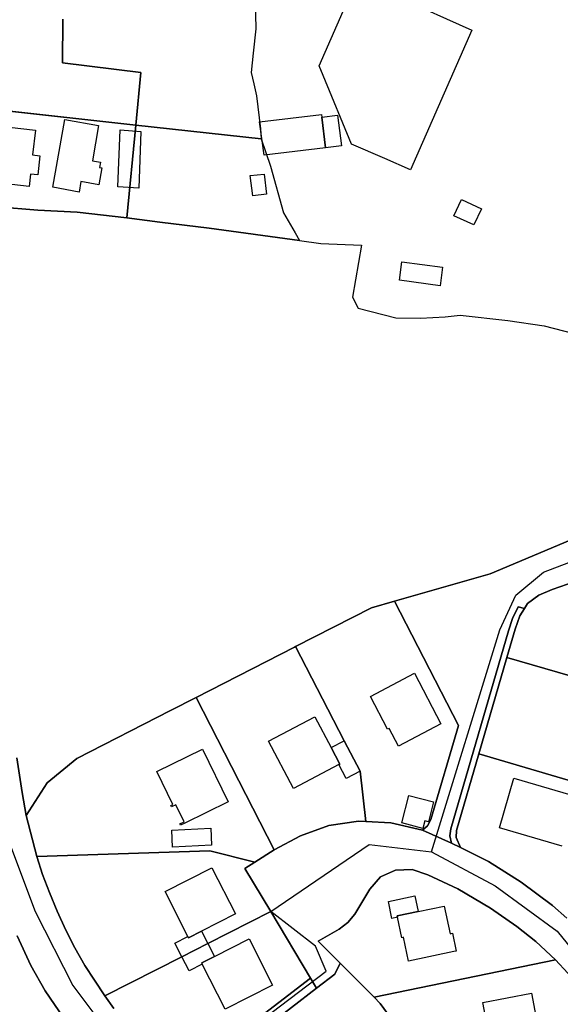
# Model space of a CAD drawing. Extents: x 577960 to 582939, y 6017202 to 6023066.
# Tile 152 of 217: x 579366 to 579480, y 6022174 to 6022381. Entities that reach past the tile are written whole.
import ezdxf

# ---------------------------------------------------------------- set-up
doc = ezdxf.new("R2010")
doc.units = 0
doc.header["$MEASUREMENT"] = 0
doc.linetypes.add('D', pattern=[0])
for name, color, linetype in [('LI__FLUR', 7, 'D'), ('LI__GEB', 7, 'Continuous'), ('LI__STRASSE', 7, 'Continuous')]:
    doc.layers.add(name, color=color, linetype=linetype)

msp = doc.modelspace()

# ---------------------------------------------------------------- linework, layer by layer
at = {"layer": 'LI__FLUR', "color": 8, "linetype": 'D', "true_color": 0x808080}
for p, q in [((579429.367, 6022371.288), (579437.39, 6022389.562)), ((579437.39, 6022389.562), (579461.474, 6022378.793)), ((579415.948, 6022385.032), (579416.063, 6022379.016)), ((579375.531, 6022381.053), (579375.445, 6022371.889)), ((579375.445, 6022371.889), (579375.531, 6022381.053)), ((579416.063, 6022379.016), (579415.479, 6022373.934)), ((579461.474, 6022378.793), (579448.567, 6022349.467)), ((579415.479, 6022373.934), (579415.091, 6022369.875)), ((579375.445, 6022371.889), (579391.928, 6022369.875)), ((579391.928, 6022369.875), (579375.445, 6022371.889)), ((579391.928, 6022369.875), (579390.849, 6022358.834)), ((579390.849, 6022358.834), (579391.928, 6022369.875)), ((579415.091, 6022369.875), (579415.624, 6022367.511)), ((579430.217, 6022369.239), (579429.367, 6022371.288)), ((579415.624, 6022367.511), (579416.198, 6022364.966)), ((579436.192, 6022354.831), (579430.217, 6022369.239)), ((579390.849, 6022358.834), (579341.003, 6022364.327)), ((579341.003, 6022364.327), (579390.849, 6022358.834)), ((579416.198, 6022364.966), (579417.012, 6022358.017)), ((579390.849, 6022358.834), (579388.944, 6022339.349)), ((579388.944, 6022339.349), (579390.849, 6022358.834)), ((579417.201, 6022355.929), (579390.849, 6022358.834)), ((579390.849, 6022358.834), (579417.201, 6022355.929)), ((579417.012, 6022358.017), (579417.201, 6022355.929)), ((579417.201, 6022355.929), (579419.12, 6022350.197)), ((579443.195, 6022351.796), (579436.192, 6022354.831)), ((579448.567, 6022349.467), (579443.195, 6022351.796)), ((579419.12, 6022350.197), (579421.903, 6022340.436)), ((579359.823, 6022341.843), (579370.262, 6022340.991)), ((579370.262, 6022340.991), (579359.823, 6022341.843)), ((579370.262, 6022340.991), (579378.534, 6022340.528)), ((579378.534, 6022340.528), (579370.262, 6022340.991)), ((579378.534, 6022340.528), (579388.944, 6022339.349)), ((579388.944, 6022339.349), (579378.534, 6022340.528)), ((579388.944, 6022339.349), (579395.871, 6022338.424)), ((579395.871, 6022338.424), (579388.944, 6022339.349)), ((579421.903, 6022340.436), (579424.334, 6022336.228)), ((579395.871, 6022338.424), (579406.273, 6022337.162)), ((579406.273, 6022337.162), (579395.871, 6022338.424)), ((579406.273, 6022337.162), (579425.273, 6022334.602)), ((579425.273, 6022334.602), (579406.273, 6022337.162)), ((579424.334, 6022336.228), (579425.273, 6022334.602)), ((579425.273, 6022334.602), (579429.744, 6022334)), ((579429.744, 6022334), (579438.289, 6022333.611)), ((579438.289, 6022333.611), (579436.388, 6022322.716)), ((579436.388, 6022322.716), (579437.584, 6022320.42)), ((579437.584, 6022320.42), (579445.45, 6022318.326)), ((579445.45, 6022318.326), (579450.686, 6022318.275)), ((579450.686, 6022318.275), (579455.868, 6022318.545)), ((579455.868, 6022318.545), (579458.975, 6022318.935)), ((579458.975, 6022318.935), (579469.032, 6022317.772)), ((579469.032, 6022317.772), (579476.665, 6022316.656)), ((579476.665, 6022316.656), (579485.883, 6022314.269)), ((579465.288, 6022264.587), (579539.169, 6022295.72)), ((579539.169, 6022295.72), (579465.288, 6022264.587)), ((579445.216, 6022258.88), (579465.288, 6022264.587)), ((579465.288, 6022264.587), (579445.216, 6022258.88)), ((579485.82, 6022263.916), (579478.323, 6022261.328)), ((579478.323, 6022261.328), (579485.82, 6022263.916)), ((579475.564, 6022260.139), (579473.165, 6022258.369)), ((579473.165, 6022258.369), (579475.564, 6022260.139)), ((579478.323, 6022261.328), (579475.564, 6022260.139)), ((579475.564, 6022260.139), (579478.323, 6022261.328)), ((579445.216, 6022258.88), (579440.338, 6022257.501)), ((579440.338, 6022257.501), (579445.216, 6022258.88)), ((579458.62, 6022232.782), (579445.216, 6022258.88)), ((579445.216, 6022258.88), (579458.62, 6022232.782)), ((579473.165, 6022258.369), (579472.495, 6022257.3)), ((579472.495, 6022257.3), (579473.165, 6022258.369)), ((579440.338, 6022257.501), (579424.394, 6022249.335)), ((579424.394, 6022249.335), (579440.338, 6022257.501)), ((579469.986, 6022255.231), (579471.155, 6022257.7)), ((579471.155, 6022257.7), (579469.986, 6022255.231)), ((579471.575, 6022255.811), (579470.565, 6022253.002)), ((579470.565, 6022253.002), (579471.575, 6022255.811)), ((579471.155, 6022257.7), (579472.495, 6022257.3)), ((579472.495, 6022257.3), (579471.155, 6022257.7)), ((579472.495, 6022257.3), (579471.575, 6022255.811)), ((579471.575, 6022255.811), (579472.495, 6022257.3)), ((579469.146, 6022252.612), (579469.986, 6022255.231)), ((579469.986, 6022255.231), (579469.146, 6022252.612)), ((579457.01, 6022211.071), (579469.146, 6022252.612)), ((579469.146, 6022252.612), (579457.01, 6022211.071)), ((579470.565, 6022253.002), (579468.826, 6022247.045)), ((579468.826, 6022247.045), (579470.565, 6022253.002)), ((579424.154, 6022249.216), (579403.492, 6022238.641)), ((579403.492, 6022238.641), (579424.154, 6022249.216)), ((579424.394, 6022249.335), (579424.154, 6022249.216)), ((579424.154, 6022249.216), (579424.394, 6022249.335)), ((579434.619, 6022229.574), (579424.394, 6022249.335)), ((579424.394, 6022249.335), (579434.619, 6022229.574)), ((579462.928, 6022226.784), (579468.826, 6022247.045)), ((579468.826, 6022247.045), (579462.928, 6022226.784)), ((579468.826, 6022247.045), (579495.215, 6022239.327)), ((579495.215, 6022239.327), (579468.826, 6022247.045)), ((579398.144, 6022235.893), (579403.492, 6022238.641)), ((579403.492, 6022238.641), (579398.144, 6022235.893)), ((579403.492, 6022238.641), (579419.925, 6022206.655)), ((579419.925, 6022206.655), (579403.492, 6022238.641)), ((579378.452, 6022225.828), (579398.144, 6022235.893)), ((579398.144, 6022235.893), (579378.452, 6022225.828)), ((579452.812, 6022213.051), (579458.62, 6022232.782)), ((579458.62, 6022232.782), (579452.812, 6022213.051)), ((579438.018, 6022223.167), (579434.619, 6022229.574)), ((579434.619, 6022229.574), (579438.018, 6022223.167)), ((579365.827, 6022225.968), (579366.936, 6022218.711)), ((579366.936, 6022218.711), (579365.827, 6022225.968)), ((579372.204, 6022220.71), (579378.452, 6022225.828)), ((579378.452, 6022225.828), (579372.204, 6022220.71)), ((579458.249, 6022210.702), (579462.928, 6022226.784)), ((579462.928, 6022226.784), (579458.249, 6022210.702)), ((579462.928, 6022226.784), (579489.287, 6022219.077)), ((579489.287, 6022219.077), (579462.928, 6022226.784)), ((579439.157, 6022212.611), (579438.018, 6022223.167)), ((579438.018, 6022223.167), (579439.157, 6022212.611)), ((579367.806, 6022213.884), (579372.204, 6022220.71)), ((579372.204, 6022220.71), (579367.806, 6022213.884)), ((579366.936, 6022218.711), (579367.806, 6022213.884)), ((579367.806, 6022213.884), (579366.936, 6022218.711)), ((579370.065, 6022205.227), (579367.806, 6022213.884)), ((579367.806, 6022213.884), (579370.065, 6022205.227)), ((579431.43, 6022211.762), (579437.648, 6022212.701)), ((579437.648, 6022212.701), (579431.43, 6022211.762)), ((579437.648, 6022212.701), (579439.157, 6022212.611)), ((579439.157, 6022212.611), (579437.648, 6022212.701)), ((579439.157, 6022212.611), (579444.425, 6022212.311)), ((579444.425, 6022212.311), (579439.157, 6022212.611)), ((579452.122, 6022211.701), (579452.812, 6022213.051)), ((579452.812, 6022213.051), (579452.122, 6022211.701)), ((579425.463, 6022209.613), (579431.43, 6022211.762)), ((579431.43, 6022211.762), (579425.463, 6022209.613)), ((579444.425, 6022212.311), (579451.072, 6022210.752)), ((579451.072, 6022210.752), (579444.425, 6022212.311)), ((579451.072, 6022210.752), (579452.122, 6022211.701)), ((579452.122, 6022211.701), (579451.072, 6022210.752)), ((579457.19, 6022208.053), (579451.072, 6022210.752)), ((579451.072, 6022210.752), (579457.19, 6022208.053)), ((579456.8, 6022209.582), (579457.01, 6022211.071)), ((579457.01, 6022211.071), (579456.8, 6022209.582)), ((579458.159, 6022209.222), (579458.249, 6022210.702)), ((579458.249, 6022210.702), (579458.159, 6022209.222)), ((579419.925, 6022206.655), (579425.463, 6022209.613)), ((579425.463, 6022209.613), (579419.925, 6022206.655)), ((579457.19, 6022208.053), (579456.8, 6022209.582)), ((579456.8, 6022209.582), (579457.19, 6022208.053)), ((579459.039, 6022207.133), (579458.159, 6022209.222)), ((579458.159, 6022209.222), (579459.039, 6022207.133)), ((579406.4, 6022206.475), (579370.065, 6022205.227)), ((579370.065, 6022205.227), (579406.4, 6022206.475)), ((579415.836, 6022204.086), (579406.4, 6022206.475)), ((579406.4, 6022206.475), (579415.836, 6022204.086)), ((579419.925, 6022206.655), (579415.836, 6022204.086)), ((579415.836, 6022204.086), (579419.925, 6022206.655)), ((579459.039, 6022207.133), (579457.19, 6022208.053)), ((579457.19, 6022208.053), (579459.039, 6022207.133)), ((579464.926, 6022204.204), (579459.039, 6022207.133)), ((579459.039, 6022207.133), (579464.926, 6022204.204)), ((579370.065, 6022205.227), (579371.244, 6022201.489)), ((579371.244, 6022201.489), (579370.065, 6022205.227)), ((579413.737, 6022202.757), (579415.836, 6022204.086)), ((579415.836, 6022204.086), (579413.737, 6022202.757)), ((579471.824, 6022199.876), (579464.926, 6022204.204)), ((579464.926, 6022204.204), (579471.824, 6022199.876)), ((579419.185, 6022193.681), (579413.737, 6022202.757)), ((579413.737, 6022202.757), (579419.185, 6022193.681)), ((579445.434, 6022202.406), (579442.276, 6022200.987)), ((579442.276, 6022200.987), (579445.434, 6022202.406)), ((579448.923, 6022202.496), (579445.434, 6022202.406)), ((579445.434, 6022202.406), (579448.923, 6022202.496)), ((579452.182, 6022201.406), (579448.923, 6022202.496)), ((579448.923, 6022202.496), (579452.182, 6022201.406)), ((579371.244, 6022201.489), (579372.673, 6022197.661)), ((579372.673, 6022197.661), (579371.244, 6022201.489)), ((579442.276, 6022200.987), (579439.986, 6022198.398)), ((579439.986, 6022198.398), (579442.276, 6022200.987)), ((579458.519, 6022198.437), (579452.182, 6022201.406)), ((579452.182, 6022201.406), (579458.519, 6022198.437)), ((579439.986, 6022198.398), (579436.867, 6022193.18)), ((579436.867, 6022193.18), (579439.986, 6022198.398)), ((579465.356, 6022194.429), (579458.519, 6022198.437)), ((579458.519, 6022198.437), (579465.356, 6022194.429)), ((579478.391, 6022194.998), (579471.824, 6022199.876)), ((579471.824, 6022199.876), (579478.391, 6022194.998)), ((579372.673, 6022197.661), (579374.303, 6022193.782)), ((579374.303, 6022193.782), (579372.673, 6022197.661)), ((579374.303, 6022193.782), (579376.132, 6022189.814)), ((579376.132, 6022189.814), (579374.303, 6022193.782)), ((579470.944, 6022190.56), (579465.356, 6022194.429)), ((579465.356, 6022194.429), (579470.944, 6022190.56)), ((579481.449, 6022192.289), (579478.391, 6022194.998)), ((579478.391, 6022194.998), (579481.449, 6022192.289)), ((579405.97, 6022186.974), (579419.185, 6022193.681)), ((579419.185, 6022193.681), (579405.97, 6022186.974)), ((579419.185, 6022193.681), (579427.551, 6022179.727)), ((579427.551, 6022179.727), (579419.185, 6022193.681)), ((579436.867, 6022193.18), (579435.418, 6022191.381)), ((579435.418, 6022191.381), (579436.867, 6022193.18)), ((579376.132, 6022189.814), (579378.051, 6022186.056)), ((579378.051, 6022186.056), (579376.132, 6022189.814)), ((579433.549, 6022190.002), (579429.17, 6022187.463)), ((579429.17, 6022187.463), (579433.549, 6022190.002)), ((579435.418, 6022191.381), (579433.549, 6022190.002)), ((579433.549, 6022190.002), (579435.418, 6022191.381)), ((579474.872, 6022187.431), (579470.944, 6022190.56)), ((579470.944, 6022190.56), (579474.872, 6022187.431)), ((579365.936, 6022188.605), (579368.755, 6022182.368)), ((579368.755, 6022182.368), (579365.936, 6022188.605)), ((579378.051, 6022186.056), (579380.15, 6022182.397)), ((579380.15, 6022182.397), (579378.051, 6022186.056)), ((579400.512, 6022184.206), (579405.97, 6022186.974)), ((579405.97, 6022186.974), (579400.512, 6022184.206)), ((579429.17, 6022187.463), (579433.768, 6022182.845)), ((579433.768, 6022182.845), (579429.17, 6022187.463)), ((579479.02, 6022183.543), (579474.872, 6022187.431)), ((579474.872, 6022187.431), (579479.02, 6022183.543)), ((579384.308, 6022175.98), (579400.512, 6022184.206)), ((579400.512, 6022184.206), (579384.308, 6022175.98)), ((579440.895, 6022175.738), (579479.02, 6022183.543)), ((579479.02, 6022183.543), (579440.895, 6022175.738)), ((579479.02, 6022183.543), (579484.248, 6022177.935)), ((579484.248, 6022177.935), (579479.02, 6022183.543)), ((579368.755, 6022182.368), (579371.773, 6022177.07)), ((579371.773, 6022177.07), (579368.755, 6022182.368)), ((579380.15, 6022182.397), (579382.139, 6022179.259)), ((579382.139, 6022179.259), (579380.15, 6022182.397)), ((579432.689, 6022180.536), (579433.768, 6022182.845)), ((579433.768, 6022182.845), (579432.689, 6022180.536)), ((579433.768, 6022182.845), (579440.895, 6022175.738)), ((579440.895, 6022175.738), (579433.768, 6022182.845)), ((579427.551, 6022179.727), (579399.102, 6022157.938)), ((579399.102, 6022157.938), (579427.551, 6022179.727)), ((579427.551, 6022179.727), (579428.84, 6022177.588)), ((579428.84, 6022177.588), (579427.551, 6022179.727)), ((579428.84, 6022177.588), (579432.689, 6022180.536)), ((579432.689, 6022180.536), (579428.84, 6022177.588)), ((579382.139, 6022179.259), (579384.308, 6022175.98)), ((579384.308, 6022175.98), (579382.139, 6022179.259)), ((579403.2, 6022157.937), (579428.84, 6022177.588)), ((579428.84, 6022177.588), (579403.2, 6022157.937)), ((579371.773, 6022177.07), (579376.601, 6022169.963)), ((579376.601, 6022169.963), (579371.773, 6022177.07)), ((579386.207, 6022173.351), (579384.308, 6022175.98)), ((579384.308, 6022175.98), (579386.207, 6022173.351)), ((579440.895, 6022175.738), (579442.215, 6022174.418)), ((579442.215, 6022174.418), (579440.895, 6022175.738)), ((579442.215, 6022174.418), (579445.593, 6022169.71)), ((579445.593, 6022169.71), (579442.215, 6022174.418))]:
    msp.add_line(p, q, dxfattribs=at)
at = {"layer": 'LI__GEB', "color": 5, "linetype": 'D', "true_color": 0x0000ff}
for p, q in [((579373.377, 6022345.772), (579375.938, 6022360.007)), ((579375.938, 6022360.007), (579383.033, 6022358.731)), ((579416.862, 6022359.479), (579429.831, 6022361.058)), ((579417.802, 6022352.49), (579416.862, 6022359.479)), ((579429.831, 6022361.058), (579429.9, 6022360.513)), ((579429.9, 6022360.513), (579430.719, 6022354.056)), ((579361.477, 6022358.699), (579369.731, 6022357.764)), ((579369.731, 6022357.764), (579369.143, 6022352.57)), ((579383.033, 6022358.731), (579381.705, 6022351.348)), ((579387.069, 6022345.894), (579387.52, 6022357.829)), ((579387.52, 6022357.829), (579391.93, 6022357.478)), ((579391.93, 6022357.478), (579391.501, 6022345.608)), ((579430.719, 6022354.056), (579417.802, 6022352.49)), ((579369.143, 6022352.57), (579370.682, 6022352.396)), ((579370.682, 6022352.396), (579370.224, 6022348.357)), ((579381.705, 6022351.348), (579383.408, 6022351.041)), ((579383.408, 6022351.041), (579383.209, 6022349.931)), ((579383.732, 6022349.837), (579383.096, 6022346.301)), ((579383.209, 6022349.931), (579383.732, 6022349.837)), ((579368.406, 6022345.968), (579360.146, 6022346.903)), ((579368.696, 6022348.53), (579368.406, 6022345.968)), ((579370.224, 6022348.357), (579368.696, 6022348.53)), ((579379.3, 6022346.984), (579378.903, 6022344.778)), ((579383.096, 6022346.301), (579379.3, 6022346.984)), ((579414.889, 6022348.211), (579417.809, 6022348.549)), ((579415.413, 6022343.984), (579414.889, 6022348.211)), ((579417.809, 6022348.549), (579418.327, 6022344.325)), ((579378.903, 6022344.778), (579373.377, 6022345.772)), ((579391.501, 6022345.608), (579387.069, 6022345.894)), ((579418.327, 6022344.325), (579415.413, 6022343.984)), ((579446.251, 6022326.284), (579446.733, 6022330.11)), ((579446.733, 6022330.11), (579455.283, 6022329.001)), ((579455.283, 6022329.001), (579454.801, 6022325.062)), ((579454.801, 6022325.062), (579446.251, 6022326.284)), ((579440.137, 6022238.87), (579449.424, 6022243.717)), ((579449.424, 6022243.717), (579454.971, 6022233.102)), ((579443.746, 6022231.963), (579440.137, 6022238.87)), ((579418.726, 6022229.475), (579428.492, 6022234.612)), ((579428.492, 6022234.612), (579431.9, 6022228.135)), ((579454.971, 6022233.102), (579446.055, 6022228.444)), ((579444.116, 6022232.152), (579443.746, 6022231.963)), ((579446.055, 6022228.444), (579444.116, 6022232.152)), ((579423.953, 6022219.539), (579418.726, 6022229.475)), ((579431.9, 6022228.135), (579434.619, 6022229.574)), ((579434.619, 6022229.574), (579438.018, 6022223.167)), ((579395.275, 6022223.088), (579404.871, 6022227.786)), ((579404.871, 6022227.786), (579410.279, 6022216.741)), ((579431.9, 6022228.135), (579433.72, 6022224.676)), ((579433.72, 6022224.676), (579431.9, 6022228.135)), ((579398.654, 6022216.201), (579395.275, 6022223.088)), ((579433.51, 6022224.566), (579423.953, 6022219.539)), ((579433.72, 6022224.676), (579433.51, 6022224.566)), ((579433.51, 6022224.566), (579433.72, 6022224.676)), ((579435.079, 6022221.608), (579433.51, 6022224.566)), ((579438.018, 6022223.167), (579435.079, 6022221.608)), ((579467.246, 6022211.291), (579470.265, 6022221.686)), ((579470.265, 6022221.686), (579483.469, 6022217.837)), ((579410.279, 6022216.741), (579401.132, 6022212.263)), ((579398.214, 6022215.981), (579398.654, 6022216.201)), ((579398.354, 6022215.682), (579398.214, 6022215.981)), ((579399.253, 6022216.121), (579398.354, 6022215.682)), ((579400.982, 6022212.563), (579399.253, 6022216.121)), ((579400.093, 6022212.123), (579400.982, 6022212.563)), ((579398.403, 6022210.794), (579406.58, 6022211.203)), ((579398.573, 6022207.225), (579398.403, 6022210.794)), ((579400.233, 6022211.823), (579400.093, 6022212.123)), ((579401.132, 6022212.263), (579400.233, 6022211.823)), ((579406.58, 6022211.203), (579406.76, 6022207.625)), ((579480.44, 6022207.452), (579467.246, 6022211.291)), ((579406.76, 6022207.625), (579398.573, 6022207.225)), ((579396.984, 6022197.87), (579406.85, 6022202.877)), ((579406.85, 6022202.877), (579411.768, 6022193.191)), ((579401.762, 6022188.454), (579396.984, 6022197.87)), ((579443.915, 6022195.839), (579449.502, 6022197.008)), ((579444.664, 6022192.27), (579443.915, 6022195.839)), ((579449.502, 6022197.008), (579450.192, 6022193.7)), ((579450.192, 6022193.7), (579455.65, 6022194.849)), ((579455.65, 6022194.849), (579456.869, 6022189.031)), ((579411.768, 6022193.191), (579404.65, 6022189.583)), ((579445.824, 6022192.51), (579444.664, 6022192.27)), ((579450.192, 6022193.7), (579445.764, 6022192.77)), ((579445.764, 6022192.77), (579450.192, 6022193.7)), ((579445.764, 6022192.77), (579445.824, 6022192.51)), ((579445.824, 6022192.51), (579445.764, 6022192.77)), ((579446.723, 6022188.202), (579445.824, 6022192.51)), ((579399.053, 6022187.064), (579401.762, 6022188.454)), ((579401.762, 6022188.454), (579401.901, 6022188.184)), ((579401.901, 6022188.184), (579401.762, 6022188.454)), ((579401.901, 6022188.184), (579404.65, 6022189.583)), ((579404.65, 6022189.583), (579401.901, 6022188.184)), ((579404.65, 6022189.583), (579405.97, 6022186.974)), ((579407.349, 6022184.245), (579414.666, 6022187.943)), ((579414.666, 6022187.943), (579419.564, 6022178.258)), ((579447.103, 6022188.282), (579446.723, 6022188.202)), ((579448.153, 6022183.304), (579447.103, 6022188.282)), ((579456.869, 6022189.031), (579457.369, 6022189.131)), ((579457.369, 6022189.131), (579458.139, 6022185.403)), ((579400.512, 6022184.206), (579399.053, 6022187.064)), ((579405.97, 6022186.974), (579400.512, 6022184.206)), ((579400.512, 6022184.206), (579405.97, 6022186.974)), ((579405.97, 6022186.974), (579407.349, 6022184.245)), ((579402.021, 6022181.227), (579400.512, 6022184.206)), ((579404.68, 6022182.896), (579407.349, 6022184.245)), ((579407.349, 6022184.245), (579404.68, 6022182.896)), ((579457.649, 6022185.303), (579448.153, 6022183.304)), ((579458.139, 6022185.403), (579457.649, 6022185.303)), ((579404.81, 6022182.646), (579402.021, 6022181.227)), ((579404.81, 6022182.646), (579404.68, 6022182.896)), ((579404.68, 6022182.896), (579404.81, 6022182.646)), ((579409.588, 6022173.21), (579404.81, 6022182.646)), ((579419.564, 6022178.258), (579409.588, 6022173.21)), ((579463.746, 6022174.598), (579474.012, 6022176.556)), ((579474.012, 6022176.556), (579475.991, 6022166.191)), ((579465.735, 6022164.232), (579463.746, 6022174.598))]:
    msp.add_line(p, q, dxfattribs=at)
at = {"layer": 'LI__GEB', "color": 5, "linetype": 'D', "true_color": 0x0100ff}
for p, q in [((579429.9, 6022360.513), (579433.213, 6022360.933)), ((579430.719, 6022354.056), (579429.9, 6022360.513)), ((579433.213, 6022360.933), (579434.033, 6022354.458)), ((579434.033, 6022354.458), (579430.719, 6022354.056)), ((579457.654, 6022339.779), (579459.265, 6022343.173)), ((579459.265, 6022343.173), (579463.502, 6022341.261)), ((579463.502, 6022341.261), (579461.888, 6022337.867)), ((579461.888, 6022337.867), (579457.654, 6022339.779)), ((579446.734, 6022212.321), (579448.234, 6022218.059)), ((579448.234, 6022218.059), (579453.411, 6022216.709)), ((579453.411, 6022216.709), (579452.322, 6022212.521)), ((579451.582, 6022212.711), (579451.182, 6022211.162)), ((579452.322, 6022212.521), (579451.582, 6022212.711)), ((579451.182, 6022211.162), (579446.734, 6022212.321))]:
    msp.add_line(p, q, dxfattribs=at)
at = {"layer": 'LI__STRASSE', "color": 251, "linetype": 'D', "true_color": 0x656464}
for p, q in [((579476.494, 6022264.946), (579531.681, 6022286.094)), ((579470.706, 6022260.139), (579476.494, 6022264.946)), ((579467.367, 6022252.822), (579470.706, 6022260.139)), ((579452.991, 6022206.234), (579467.367, 6022252.822)), ((579364.327, 6022208.076), (579369.665, 6022193.692)), ((579419.185, 6022193.681), (579439.867, 6022207.773)), ((579439.867, 6022207.773), (579452.991, 6022206.234)), ((579452.991, 6022206.234), (579466.386, 6022199.106)), ((579466.386, 6022199.106), (579479.37, 6022189.59)), ((579369.665, 6022193.692), (579377.631, 6022178.179)), ((579428.628, 6022186.401), (579419.185, 6022193.681)), ((579479.37, 6022189.59), (579494.524, 6022170.808)), ((579430.81, 6022181.176), (579428.628, 6022186.401)), ((579395.523, 6022154.409), (579430.81, 6022181.176)), ((579377.631, 6022178.179), (579395.523, 6022154.409))]:
    msp.add_line(p, q, dxfattribs=at)

doc.saveas('drawing.dxf')
